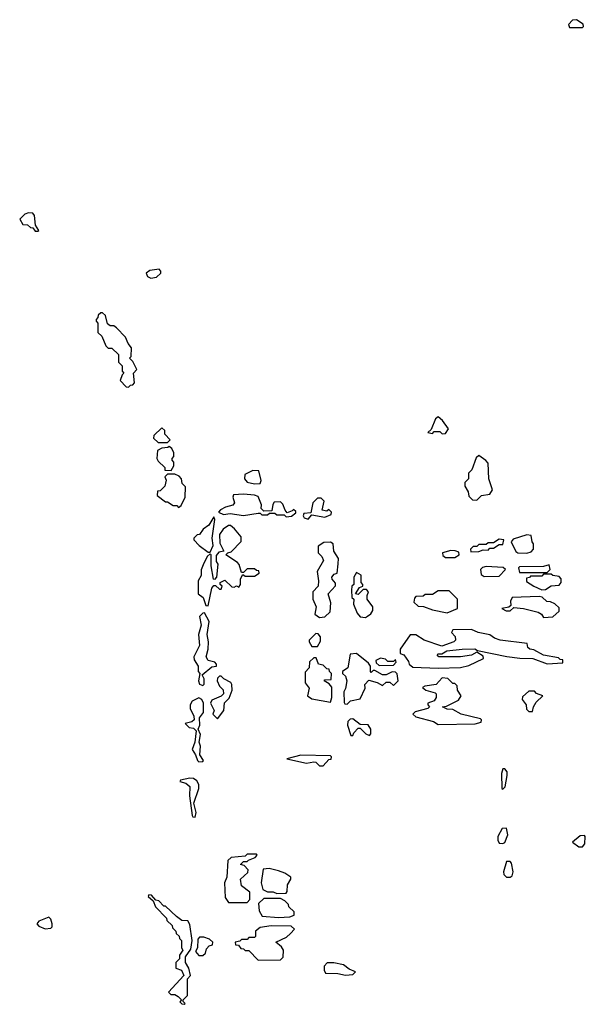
# Model space of a CAD drawing. Extents: x 2708302 to 2968450, y 494490 to 722710.
# Tile 138 of 256: x 2812888 to 2815940, y 663660 to 668972. Entities that reach past the tile are written whole.
import ezdxf

# ---------------------------------------------------------------- set-up
doc = ezdxf.new("R2010")
doc.units = 0

msp = doc.modelspace()

# ---------------------------------------------------------------- linework, layer by layer
at = {"layer": '0CON20XD'}
for points in [[(2815925, 668930), (2815930, 668935), (2815928.3, 668948.3), (2815891.7, 668971.7), (2815871.7, 668968.3), (2815850, 668945), (2815855, 668930), (2815925, 668930)], [(2812985, 667830), (2812990, 667835), (2812972.5, 667862.5), (2812967.5, 667915), (2812958.3, 667928.3), (2812935, 667930), (2812915, 667922.5), (2812887.5, 667895), (2812905, 667867.5), (2812930, 667865), (2812945, 667850), (2812958.3, 667848.3), (2812971.7, 667831.7), (2812985, 667830)], [(2813595, 667577.5), (2813625, 667582.5), (2813650, 667605), (2813650, 667615), (2813640, 667625), (2813590.7, 667619.3), (2813570, 667605), (2813577, 667587), (2813595, 667577.5)], [(2813475, 666990), (2813485, 667000), (2813498.3, 667001.7), (2813507, 667013), (2813502.5, 667065), (2813520, 667085), (2813498.3, 667128.3), (2813480, 667145), (2813490, 667155), (2813491.7, 667201.7), (2813472.5, 667225), (2813459.3, 667259.3), (2813410, 667310), (2813395, 667320), (2813375, 667320), (2813361.7, 667331.7), (2813350, 667375), (2813335, 667390), (2813325, 667390), (2813311.7, 667378.3), (2813310, 667365), (2813300, 667355), (2813300, 667345), (2813310, 667335), (2813310, 667285), (2813330, 667265), (2813351.7, 667211.7), (2813365, 667200), (2813385, 667200), (2813420, 667165), (2813420, 667125), (2813440, 667105), (2813440, 667075), (2813450, 667065), (2813440, 667055), (2813430, 667025), (2813461.7, 666991.7), (2813475, 666990)], [(2815168.3, 666738.3), (2815185, 666740), (2815202.5, 666765), (2815169.3, 666809.3), (2815145, 666830), (2815131.7, 666818.3), (2815108.3, 666761.7), (2815090, 666745), (2815115, 666740), (2815125, 666750), (2815155, 666750), (2815168.3, 666738.3)], [(2813685, 666690), (2813700, 666705), (2813670, 666735), (2813670, 666755), (2813655, 666770), (2813611.7, 666728.3), (2813610, 666715), (2813635, 666690), (2813685, 666690)], [(2813705, 666540), (2813720, 666565), (2813720, 666585), (2813710, 666595), (2813710, 666605), (2813720, 666615), (2813720, 666635), (2813708.3, 666658.3), (2813695, 666670), (2813687, 666663), (2813655, 666660), (2813631.7, 666648.3), (2813627.5, 666605), (2813635, 666590), (2813670, 666555), (2813671.7, 666541.7), (2813705, 666540)], [(2815355, 666380), (2815380, 666405), (2815425, 666412.5), (2815438.8, 666435), (2815420, 666495), (2815415, 666580), (2815404, 666594), (2815365, 666620), (2815351.7, 666608.3), (2815326.7, 666543.3), (2815310, 666525), (2815310, 666495), (2815290, 666475), (2815290, 666455), (2815307.5, 666425), (2815311.7, 666401.7), (2815331.7, 666381.7), (2815355, 666380)], [(2813745, 666340), (2813758.3, 666351.7), (2813780, 666395), (2813781.7, 666451.7), (2813765, 666470), (2813760, 666495), (2813748.3, 666508.3), (2813725, 666520), (2813685, 666520), (2813670, 666505), (2813677.5, 666487.5), (2813670, 666455), (2813645, 666430), (2813631.7, 666428.3), (2813630, 666405), (2813675, 666370), (2813685, 666370), (2813715, 666350), (2813735, 666350), (2813745, 666340)], [(2814155, 666467.5), (2814185, 666470), (2814190, 666485), (2814178.3, 666538.3), (2814145, 666540), (2814101.7, 666518.3), (2814100, 666495), (2814115, 666477.5), (2814155, 666467.5)], [(2814325, 666290), (2814355, 666292.5), (2814378.3, 666311.7), (2814378.3, 666318.3), (2814365, 666330), (2814358.3, 666321.7), (2814331.7, 666311.7), (2814320, 666325), (2814308.3, 666358.3), (2814295, 666370), (2814261.7, 666368.3), (2814253, 666357), (2814248.3, 666321.7), (2814205, 666320), (2814190, 666335), (2814192.5, 666355), (2814175, 666400), (2814155, 666407.5), (2814095, 666412.5), (2814041.7, 666408.3), (2814037.5, 666395), (2814046, 666365), (2814037.7, 666352.3), (2813998.3, 666341.7), (2813971.7, 666328.3), (2813960, 666315), (2813987, 666303), (2814023, 666307), (2814096.1, 666296.1), (2814175, 666310), (2814185, 666310), (2814195, 666300), (2814225, 666300), (2814235, 666310), (2814265, 666310), (2814275, 666300), (2814315, 666300), (2814325, 666290)], [(2814445, 666277.5), (2814465, 666300), (2814535, 666287.5), (2814568.3, 666301.7), (2814570, 666315), (2814555, 666330), (2814545, 666320), (2814520, 666325), (2814530, 666375), (2814515, 666390), (2814495, 666390), (2814470, 666365), (2814458.3, 666311.7), (2814421.7, 666308.3), (2814417.5, 666295), (2814422.5, 666285), (2814445, 666277.5)], [(2813915, 666100), (2813932.5, 666135), (2813926.7, 666175), (2813940, 666275), (2813935, 666290), (2813907.5, 666245), (2813877, 666223), (2813857.5, 666195), (2813845, 666192.5), (2813827.5, 666175), (2813827.5, 666165), (2813855.7, 666135.7), (2813905, 666100), (2813915, 666100)], [(2813905, 665810), (2813923.8, 665905), (2813935, 665920), (2813945, 665920), (2813965, 665900), (2813975, 665900), (2813980, 665915), (2813970, 665925), (2813970, 665935), (2813995, 665947.5), (2814031.7, 665911.7), (2814045, 665910), (2814057.5, 665917.5), (2814070, 665910), (2814080, 665925), (2814080, 665955), (2814091.7, 665978.3), (2814105, 665970), (2814155, 665970), (2814180, 665985), (2814178.3, 665998.3), (2814165, 666000), (2814155, 666010), (2814115, 666010), (2814095, 665990), (2814085, 665990), (2814072.5, 666032.5), (2814063.3, 666043.3), (2814000, 666085), (2814010, 666095), (2814029.3, 666100.7), (2814083, 666157), (2814082.5, 666182.5), (2814047.5, 666225), (2814025, 666242.5), (2814015, 666242.5), (2813986.2, 666223.8), (2813966.7, 666195), (2813967.5, 666147.5), (2813990, 666105), (2813961.7, 666098.3), (2813948.3, 666081.7), (2813948.3, 666048.3), (2813957.5, 666035), (2813950, 665965), (2813938.3, 665951.7), (2813933, 665953), (2813920, 666025), (2813920, 666085), (2813915, 666090), (2813900, 666075), (2813878.3, 666031.7), (2813867, 666003), (2813866.4, 665973.6), (2813850, 665945), (2813850, 665875), (2813877.5, 665855), (2813891.7, 665811.7), (2813905, 665810)], [(2815625, 666093.3), (2815648.3, 666101.7), (2815660, 666115), (2815660, 666145), (2815652.5, 666155), (2815648.3, 666188.3), (2815625, 666192.5), (2815550, 666170), (2815540, 666155), (2815565, 666102.5), (2815575, 666096.2), (2815625, 666093.3)], [(2814505, 665747.5), (2814535, 665750), (2814562.5, 665777.5), (2814567.5, 665825), (2814552.5, 665875), (2814591.7, 665918.3), (2814591.7, 665931.7), (2814573, 665953), (2814572.5, 665965), (2814585, 665980), (2814600, 665985), (2814607, 666037), (2814607.5, 666065), (2814582.5, 666105), (2814580, 666145), (2814565, 666152.5), (2814528.3, 666151.7), (2814498.3, 666131.7), (2814497.5, 666095), (2814517.5, 666075), (2814527.5, 666055), (2814492.5, 665995), (2814500, 665945), (2814497.5, 665915), (2814470, 665885), (2814470, 665845), (2814487.5, 665805), (2814480, 665765), (2814505, 665747.5)], [(2815321.7, 666101.7), (2815365, 666102.5), (2815388.3, 666111.7), (2815415, 666110), (2815425, 666120), (2815445, 666120), (2815475, 666140), (2815495, 666140), (2815500, 666165), (2815475, 666170), (2815445, 666150), (2815415, 666150), (2815405, 666140), (2815365, 666140), (2815355, 666130), (2815335, 666130), (2815320, 666115), (2815321.7, 666101.7)], [(2815235, 666070), (2815260, 666085), (2815258.3, 666098.3), (2815237, 666107), (2815215, 666107.5), (2815170, 666095), (2815171.7, 666081.7), (2815185, 666070), (2815235, 666070)], [(2815735, 665990), (2815750, 666005), (2815745, 666030), (2815715, 666022.5), (2815585, 666020), (2815580, 666015), (2815585, 665990), (2815735, 665990)], [(2814753, 665747), (2814765, 665753.3), (2814783.3, 665766.7), (2814792.5, 665785), (2814792.5, 665805), (2814763.3, 665845), (2814762.5, 665865), (2814770, 665885), (2814758.3, 665898.3), (2814741.7, 665898.3), (2814715, 665870), (2814700, 665875), (2814721.7, 665908.3), (2814740, 665915), (2814740, 665925), (2814730, 665935), (2814730, 665975), (2814705, 665990), (2814690, 665965), (2814690, 665925), (2814680, 665915), (2814677.5, 665895), (2814680, 665855), (2814690, 665845), (2814688.3, 665818.3), (2814709.3, 665769.3), (2814725, 665750), (2814753, 665747)], [(2815395, 665968.1), (2815475, 665970), (2815510, 666005), (2815497, 666017), (2815405, 666021.4), (2815385, 666015.8), (2815374.3, 666005), (2815377.9, 665977.9), (2815395, 665968.1)], [(2815705, 665896.2), (2815725, 665897.5), (2815755, 665917.5), (2815798.3, 665921.7), (2815810, 665935), (2815810, 665955), (2815798.3, 665968.3), (2815765, 665972.5), (2815755, 665980), (2815715, 665980), (2815705, 665970), (2815645, 665970), (2815638.3, 665961.7), (2815621.7, 665958.3), (2815621.7, 665941.7), (2815662.5, 665915), (2815705, 665896.2)], [(2815195, 665772.5), (2815250, 665795), (2815250, 665845), (2815205, 665890), (2815145, 665890), (2815115, 665870), (2815075, 665870), (2815065, 665862.5), (2815025, 665860), (2815018.3, 665851.7), (2815015, 665830), (2815038.3, 665808.3), (2815066.4, 665806.4), (2815115, 665787.5), (2815195, 665772.5)], [(2815715, 665747.5), (2815765, 665750), (2815798.3, 665781.7), (2815798.3, 665798.3), (2815775, 665820), (2815751.7, 665831.7), (2815733, 665833), (2815707, 665857), (2815690.7, 665860.7), (2815546, 665854), (2815536.2, 665835), (2815538.3, 665811.7), (2815527.5, 665802.5), (2815490, 665795), (2815513, 665783), (2815535, 665782.5), (2815555, 665800), (2815605.9, 665795.9), (2815685, 665776.2), (2815704, 665764), (2815715, 665747.5)], [(2813875, 665380), (2813882.5, 665387.5), (2813883.3, 665415), (2813871.7, 665438.3), (2813925, 665480), (2813950, 665485), (2813950, 665495), (2813940, 665505), (2813904.1, 665514.1), (2813893.8, 665535), (2813903.8, 665575), (2813906.2, 665615), (2813900, 665655), (2813910, 665725), (2813885, 665772.5), (2813875, 665770), (2813858.3, 665751.7), (2813866.7, 665705), (2813853.3, 665655), (2813857.5, 665595), (2813827.5, 665535), (2813828.3, 665518.3), (2813850, 665485), (2813850, 665455), (2813860, 665445), (2813853.3, 665405), (2813857.5, 665387.5), (2813875, 665380)], [(2814495, 665590), (2814511.7, 665618.3), (2814511.7, 665641.7), (2814498.3, 665658.3), (2814485, 665660), (2814450, 665625), (2814450, 665615), (2814465, 665590), (2814495, 665590)], [(2815145, 665474), (2815267, 665477), (2815311.7, 665488.3), (2815390, 665525), (2815388.3, 665538.3), (2815355, 665560), (2815325, 665543.8), (2815265.8, 665534.2), (2815150, 665535), (2815140, 665545), (2815145, 665550), (2815165, 665550), (2815193, 665567), (2815275, 665576.7), (2815343, 665577), (2815358.3, 665568.3), (2815516.4, 665536.4), (2815587, 665527), (2815656.1, 665526.1), (2815735, 665497.5), (2815818.3, 665501.7), (2815818.3, 665518.3), (2815805, 665520), (2815795, 665530), (2815713.6, 665543.6), (2815661.7, 665571.7), (2815640, 665575), (2815630, 665585), (2815627, 665607), (2815480, 665625), (2815450, 665635), (2815425, 665653.3), (2815362.5, 665665), (2815325, 665682), (2815225, 665680), (2815217.5, 665665), (2815237.5, 665645), (2815240, 665625), (2815230, 665615), (2815165, 665592.5), (2815070, 665625), (2815025, 665652.5), (2814995, 665652.5), (2814940, 665575), (2814941.7, 665551.7), (2814960, 665545), (2814985, 665510), (2814990, 665495), (2815008.3, 665478.3), (2815145, 665474)], [(2814655, 665280), (2814673.6, 665296.4), (2814725, 665307.5), (2814752.5, 665365), (2814750, 665385), (2814771.7, 665408.3), (2814816.4, 665396.4), (2814845, 665380), (2814865, 665397.5), (2814885, 665397.5), (2814905, 665380), (2814930, 665405), (2814925, 665442.5), (2814915, 665452.5), (2814897, 665453), (2814865, 665437.5), (2814845, 665437.5), (2814805, 665460), (2814795, 665460), (2814785, 665450), (2814780, 665455), (2814780, 665485), (2814770, 665500), (2814705, 665552.5), (2814671.7, 665548.3), (2814657.5, 665475), (2814630, 665455), (2814630, 665445), (2814645, 665430), (2814652.5, 665405), (2814646, 665364), (2814636.7, 665345), (2814638.3, 665288.3), (2814641.7, 665281.7), (2814655, 665280)], [(2814565, 665290), (2814572.5, 665315), (2814571.7, 665371.7), (2814558.3, 665388.3), (2814530, 665405), (2814535, 665410), (2814568.3, 665411.7), (2814570, 665445), (2814560, 665455), (2814558.3, 665468.3), (2814545, 665470), (2814525, 665490), (2814500, 665495), (2814488.3, 665528.3), (2814475, 665530), (2814451.7, 665508.3), (2814450, 665475), (2814428.3, 665451.7), (2814427.5, 665395), (2814450, 665365), (2814440, 665325), (2814465, 665307.5), (2814565, 665290)], [(2814828.3, 665488.3), (2814905, 665490), (2814920, 665505), (2814915, 665520), (2814905, 665510), (2814875, 665510), (2814861.7, 665521.7), (2814835, 665527.5), (2814810, 665515), (2814811.7, 665501.7), (2814828.3, 665488.3)], [(2813955, 665200), (2813990, 665245), (2813993, 665287), (2814018.3, 665311.7), (2814033.3, 665355), (2814032.5, 665385), (2814026.4, 665396.4), (2813990, 665415), (2813975, 665430), (2813965, 665430), (2813955, 665420), (2813952.5, 665405), (2813966.4, 665376.4), (2813986.1, 665356.1), (2813987.5, 665335), (2813975, 665322.5), (2813925, 665300), (2813917.5, 665285), (2813937.5, 665245), (2813930, 665225), (2813955, 665200)], [(2815145, 665170), (2815345, 665173.3), (2815378.3, 665181.7), (2815380, 665195), (2815375, 665200), (2815270, 665225), (2815225, 665250), (2815195, 665252.5), (2815170, 665265), (2815191.7, 665268.3), (2815255, 665300), (2815270, 665325), (2815250, 665355), (2815248.3, 665378.3), (2815235, 665390), (2815225, 665390), (2815198.3, 665418.3), (2815168.3, 665421.7), (2815134.4, 665385.6), (2815073.6, 665376.4), (2815061.7, 665368.3), (2815080, 665355), (2815130.3, 665340.3), (2815135.8, 665335), (2815135.5, 665314.5), (2815125, 665298), (2815090, 665285), (2815090, 665275), (2815100, 665265), (2815090, 665255), (2815021.7, 665238.3), (2815010, 665225), (2815025, 665210), (2815120, 665185), (2815145, 665170)], [(2815655, 665240), (2815660, 665265), (2815675, 665290), (2815710, 665325), (2815676.7, 665336.7), (2815665, 665350), (2815635, 665350), (2815601.7, 665318.3), (2815600, 665305), (2815620, 665275), (2815621.7, 665251.7), (2815635, 665240), (2815655, 665240)], [(2813855, 664967.5), (2813875, 664970), (2813880, 664975), (2813860, 665005), (2813863, 665053), (2813856.7, 665075), (2813862.5, 665115), (2813850, 665145), (2813860, 665165), (2813857.5, 665205), (2813880, 665235), (2813880, 665285), (2813870, 665305), (2813855, 665312.5), (2813817.5, 665295), (2813806.7, 665275), (2813807.5, 665255), (2813827.5, 665215), (2813830, 665195), (2813817, 665183), (2813780, 665175), (2813803, 665153), (2813825, 665150), (2813840, 665135), (2813832.5, 665075), (2813817.5, 665035), (2813836.7, 665006.7), (2813847.5, 664975), (2813855, 664967.5)], [(2814775, 665110), (2814781.7, 665118.3), (2814782.5, 665145), (2814768.3, 665168.3), (2814725, 665170), (2814685, 665200), (2814671.7, 665198.3), (2814657.5, 665185), (2814656.7, 665165), (2814675, 665110), (2814685, 665110), (2814690, 665125), (2814715, 665150), (2814725, 665150), (2814755, 665120), (2814775, 665110)], [(2814505, 664946.2), (2814525, 664946.7), (2814555, 664980), (2814568.3, 664981.7), (2814570, 664995), (2814565, 665000), (2814405, 665003.8), (2814330, 664985), (2814435, 664960.8), (2814475, 664968.8), (2814485.8, 664965.8), (2814505, 664946.2)], [(2815495, 664820), (2815507, 664833), (2815517.5, 664895), (2815517.5, 664915), (2815505, 664930), (2815495, 664930), (2815487.5, 664905), (2815490, 664825), (2815495, 664820)], [(2813835, 664670), (2813840, 664695), (2813827.5, 664745), (2813853.8, 664825), (2813853.8, 664845), (2813843.3, 664865), (2813825, 664878), (2813805, 664880), (2813755, 664870), (2813751.7, 664861.7), (2813785, 664853.3), (2813805.8, 664835.8), (2813803.3, 664785), (2813818.3, 664678.3), (2813821.7, 664671.7), (2813835, 664670)], [(2815495, 664527.5), (2815505, 664532.5), (2815522.5, 664575), (2815515, 664610), (2815491.7, 664608.3), (2815467.5, 664565), (2815467.5, 664545), (2815475, 664530), (2815495, 664527.5)], [(2815925, 664510), (2815937.5, 664525), (2815940, 664565), (2815935, 664570), (2815911.7, 664568.3), (2815870, 664535), (2815905, 664510), (2815925, 664510)], [(2814115, 664210), (2814130, 664225), (2814130, 664265), (2814085, 664300), (2814080, 664335), (2814118.3, 664371.7), (2814120, 664385), (2814098.3, 664408.3), (2814080, 664415), (2814095, 664430), (2814115, 664430), (2814121.7, 664438.3), (2814158.3, 664451.7), (2814170, 664465), (2814165, 664470), (2814115, 664470), (2814105, 664460), (2814028.3, 664451.7), (2814010, 664435), (2814006, 664345), (2813992.5, 664315), (2813996.7, 664236.7), (2814015, 664210), (2814115, 664210)], [(2814275, 664257.5), (2814325, 664260), (2814331.7, 664268.3), (2814332.5, 664305), (2814350, 664335), (2814350, 664345), (2814318.3, 664368.3), (2814285, 664380), (2814233, 664393), (2814200.7, 664389.3), (2814190, 664315), (2814200, 664280), (2814225, 664266.7), (2814255, 664266), (2814275, 664257.5)], [(2815535, 664346.2), (2815545, 664353.3), (2815551.2, 664375), (2815541.7, 664421.7), (2815535, 664430), (2815515, 664430), (2815498.8, 664375), (2815500.5, 664360.5), (2815515, 664346.2), (2815535, 664346.2)], [(2813775, 663660), (2813780, 663665), (2813770, 663675), (2813770, 663685), (2813792.5, 663707.5), (2813793.3, 663796.7), (2813810, 663815), (2813800, 663855), (2813782.5, 663885), (2813783, 663917), (2813811.7, 663958.3), (2813817.5, 664005), (2813805, 664090), (2813795, 664110), (2813763, 664113), (2813733.3, 664133.3), (2813675, 664190), (2813665, 664190), (2813638.3, 664218.3), (2813621.7, 664221.7), (2813598.3, 664248.3), (2813585, 664250), (2813581.7, 664241.7), (2813608.3, 664218.3), (2813620, 664185), (2813680, 664125), (2813681.7, 664111.7), (2813710, 664085), (2813711.7, 664071.7), (2813730, 664055), (2813731.7, 664041.7), (2813748.3, 664028.3), (2813750, 664015), (2813760, 664005), (2813760, 663965), (2813767.5, 663952.5), (2813750, 663925), (2813750, 663905), (2813730, 663885), (2813730, 663855), (2813760, 663845), (2813772.5, 663815), (2813690, 663725), (2813703, 663713), (2813725, 663712.5), (2813743, 663703), (2813760, 663685), (2813752.5, 663672.5), (2813761.7, 663661.7), (2813775, 663660)], [(2814285, 664128.8), (2814345, 664132.5), (2814368.3, 664141.7), (2814368.3, 664158.3), (2814340, 664185), (2814338.3, 664198.3), (2814318.3, 664218.3), (2814295, 664230), (2814205, 664230), (2814176.7, 664203.3), (2814180, 664165), (2814196, 664136), (2814285, 664128.8)], [(2813025, 664067.5), (2813055, 664070), (2813062.5, 664077.5), (2813063.3, 664095), (2813055, 664120), (2813045, 664130), (2812991.7, 664108.3), (2812980, 664095), (2812991.7, 664081.7), (2813025, 664067.5)], [(2814175, 663897.5), (2814295, 663900), (2814310, 663915), (2814311.7, 663951.7), (2814300, 663970), (2814270, 663995), (2814328.3, 664021.7), (2814348.3, 664041.7), (2814370, 664065), (2814351.7, 664081.7), (2814245, 664083.3), (2814185.8, 664074.2), (2814160, 664055), (2814160, 664025), (2814155, 664020), (2814125, 664020), (2814115, 664010), (2814085, 664010), (2814075, 664000), (2814050, 663995), (2814051.7, 663981.7), (2814068.3, 663978.3), (2814081.7, 663961.7), (2814095, 663960), (2814105, 663950), (2814125, 663950), (2814175, 663897.5)], [(2813855, 663922.5), (2813875, 663923.3), (2813890, 663935), (2813895, 663960), (2813910, 663975), (2813928.3, 663981.7), (2813930, 663995), (2813911.7, 664011.7), (2813881.7, 664021.7), (2813858.3, 664021.7), (2813848.3, 664011.7), (2813846.7, 663965), (2813836.7, 663945), (2813855, 663922.5)], [(2814645, 663816.7), (2814685, 663820), (2814700, 663835), (2814665, 663850), (2814635, 663872.5), (2814583, 663883), (2814547, 663883), (2814531.2, 663865), (2814530, 663845), (2814538.3, 663828.3), (2814605, 663826.7), (2814645, 663816.7)]]:
    msp.add_lwpolyline(points, dxfattribs=at)

doc.saveas('drawing.dxf')
